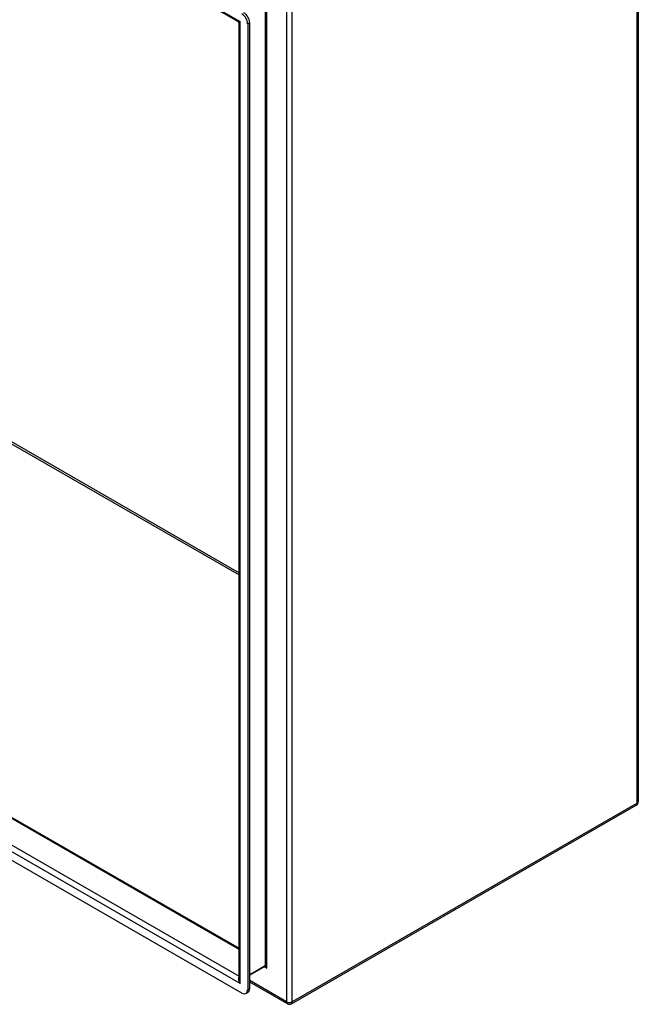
# Model space of a CAD drawing. Header units: inches. Extents: x 16 to 202, y 11 to 132.
# Tile 55 of 56: x 187 to 202, y 56 to 80. Entities that reach past the tile are written whole.
import ezdxf

# ---------------------------------------------------------------- set-up
doc = ezdxf.new("R2010")
doc.units = ezdxf.units.IN
doc.header["$MEASUREMENT"] = 0
doc.layers.add('Visible Edges(ANSI)', color=7, linetype='Continuous', lineweight=25)
doc.layers.add('Visible Tangent Edges(ANSI)', color=7, linetype='Continuous', lineweight=25)

msp = doc.modelspace()

# ---------------------------------------------------------------- linework, layer by layer
at = {"layer": 'Visible Edges(ANSI)'}
for p, q in [((202.117, 92.355), (202.117, 61.231)), ((192.437, 80.095), (172.439, 91.611)), ((192.453, 56.946), (192.453, 80.068)), ((192.663, 80.046), (192.663, 56.679)), ((192.711, 56.706), (192.711, 80.074)), ((173.094, 68.83), (192.453, 57.682)), ((192.523, 56.598), (172.312, 68.237)), ((193.722, 56.34), (202.067, 61.146)), ((193.08, 57.24), (192.711, 57.028)), ((193.623, 56.34), (192.711, 56.865)), ((192.622, 56.588), (192.67, 56.616))]:
    msp.add_line(p, q, dxfattribs=at)
at = {"layer": 'Visible Edges(ANSI)', "flags": 128}
for points in [[(192.453, 80.068), (192.452, 80.075), (192.449, 80.083), (192.444, 80.09), (192.437, 80.095)], [(193.079, 57.24), (193.081, 57.24), (193.083, 57.24), (193.087, 57.238), (193.092, 57.236)]]:
    msp.add_lwpolyline(points, dxfattribs=at)
at = {"layer": 'Visible Edges(ANSI)'}
for centre, start, end in [((202.018, 61.231), 299.936, 0), ((193.672, 56.426), 240.064, 299.936)]:
    msp.add_arc(centre, 0.099, start, end, dxfattribs=at)
for centre, major_axis, start_param, end_param in [((192.523, 80.127), (0.098, -0.171), 0.787332, 2.358128), ((192.571, 80.154), (-0.098, 0.171), 3.928925, 5.499721), ((192.571, 56.787), (0.098, -0.171), 0, 0.787332), ((192.523, 56.759), (0.098, -0.171), 5.499721, 7.070517)]:
    msp.add_ellipse(centre, major_axis=major_axis, ratio=0.578093, start_param=start_param, end_param=end_param, dxfattribs=at)
at = {"layer": 'Visible Tangent Edges(ANSI)'}
for p, q in [((202.088, 61.191), (202.088, 92.315)), ((172.354, 91.694), (192.482, 80.103)), ((193.602, 80.842), (193.602, 56.385)), ((193.742, 56.385), (193.742, 80.85)), ((193.086, 80.425), (193.086, 57.254)), ((193.13, 57.204), (193.13, 80.476)), ((192.482, 56.831), (192.482, 80.103)), ((192.663, 80.046), (192.711, 80.074)), ((180.966, 73.379), (192.453, 66.765)), ((180.944, 73.341), (192.453, 66.714)), ((192.453, 57.649), (173.072, 68.81)), ((192.482, 56.831), (172.354, 68.422)), ((172.516, 68.49), (192.453, 57.009)), ((202.088, 61.191), (193.742, 56.385)), ((193.086, 57.254), (192.711, 57.038)), ((193.073, 57.236), (193.13, 57.204)), ((192.711, 56.706), (192.663, 56.679)), ((193.602, 56.385), (192.711, 56.899))]:
    msp.add_line(p, q, dxfattribs=at)
for centre, major_axis, ratio, start_param, end_param in [((192.552, 80.143), (0.115, 0.047), 0.112147, 3.228242, 4.015574), ((192.552, 80.143), (-0.0986, -0.0765), 0.115347, 5.408573, 6.193971), ((202.018, 61.231), (0.099, 0), 0.575862, 5.497787, 6.283185), ((202.018, 61.231), (0.0494, -0.0858), 0.578093, 0, 0.787332), ((193.064, 57.267), (0.0155, -0.0269), 0.578093, 0, 0.787332), ((193.108, 57.191), (-0.02, 0.0641), 0.368661, 4.794441, 6.365237), ((193.108, 57.191), (-0.0455, 0.0494), 0.368738, 4.629239, 5.416571), ((192.552, 56.871), (-0.095, 0.132), 0.494861, 0.056981, 1.51867), ((192.552, 56.871), (-0.066, 0.148), 0.494835, 0.83602, 1.621418), ((193.672, 56.426), (0.099, 0), 0.575862, 3.926991, 5.497787), ((193.672, 56.426), (-0.0494, -0.0858), 0.578093, 5.495853, 6.283185), ((193.672, 56.426), (0.0494, -0.0858), 0.578093, 0, 0.787332)]:
    msp.add_ellipse(centre, major_axis=major_axis, ratio=ratio, start_param=start_param, end_param=end_param, dxfattribs=at)

doc.saveas('drawing.dxf')
